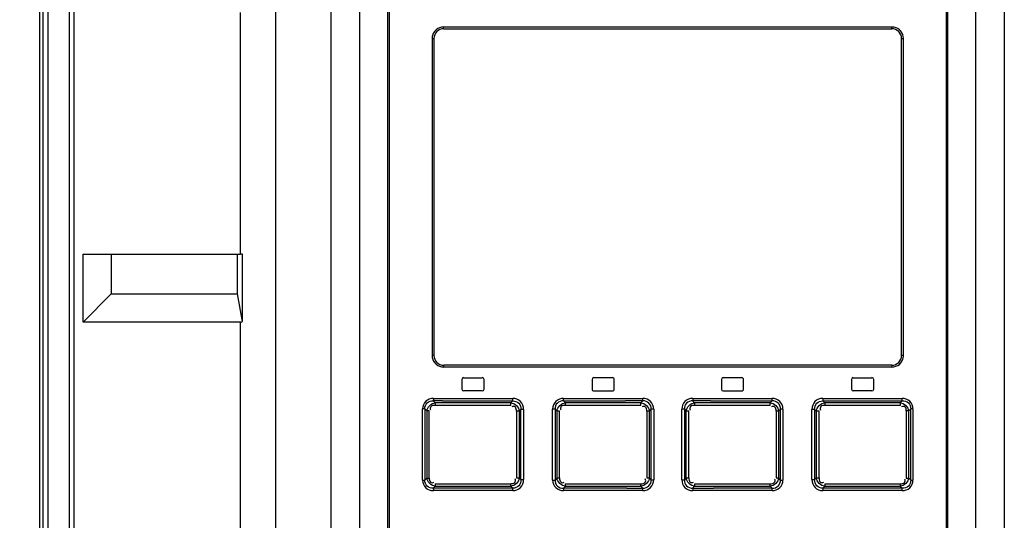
# Model space of a CAD drawing. Header units: inches. Extents: x 0 to 166, y 0 to 117.
# Tile 10 of 73: x 21.12 to 25.5, y 65.84 to 68.07. Entities that reach past the tile are written whole.
import ezdxf

# ---------------------------------------------------------------- set-up
doc = ezdxf.new("R2010")
doc.units = ezdxf.units.IN
doc.header["$LTSCALE"] = 9.105315
doc.header["$MEASUREMENT"] = 0
doc.layers.get('0').update_dxf_attribs({"linetype": 'CONTINUOUS'})
doc.styles.get("Standard").update_dxf_attribs({"font": 'txt', "width": 0.8})
doc.dimstyles.new('DIMSTYLE_1', dxfattribs={"dimtxt": 0.78125, "dimasz": 0.7, "dimexe": 0.18, "dimexo": 0.0625, "dimgap": 0.09, "dimtad": 1, "dimdec": 0, "dimzin": 4, "dimdsep": 46, "dimtxsty": 'STANDARD', "dimblk": '_FILLED', "dimblk1": '_FILLED', "dimblk2": '_FILLED', "dimcen": 0.09, "dimadec": 0, "dimazin": 0, "dimtfac": 1, "dimtdec": 0, "dimtofl": 0, "dimtmove": 0, "dimatfit": 3, "dimldrblk": '_FILLED', "dimfxl": 1, "dimtolj": 1, "dimtzin": 4, "dimarcsym": 0})

# ---------------------------------------------------------------- blocks, each defined once
blk = doc.blocks.new('_FILLED')
at = {"color": 0, "linetype": 'BYBLOCK'}
blk.add_solid([(0, 0), (-1, 0.1429), (-1, -0.1429)], dxfattribs=at)
blk = doc.blocks.new('*D18')
at = {"color": 7, "linetype": 'CONTINUOUS'}
for p, q in [((20.9434, 71.7942), (17.3664, 71.7942)), ((17.7414, 71.7942), (17.7414, 56.4364)), ((22.3033, 71.7942), (21.4672, 71.7942)), ((17.7414, 41.0787), (17.7414, 56.4364)), ((21.115, 41.0787), (17.3664, 41.0787))]:
    blk.add_line(p, q, dxfattribs=at)
at = {"color": 7, "linetype": 'CONTINUOUS', "xscale": 0.7, "yscale": 0.7, "zscale": 0.7}
for p, rotation in [((17.7414, 71.7942), 90), ((17.7414, 41.0787), 270)]:
    blk.add_blockref('_FILLED', p, dxfattribs=dict(at, rotation=rotation))
at = {"color": 7, "linetype": 'CONTINUOUS', "insert": (16.7649, 56.4364), "char_height": 0.78125, "width": 1.875, "attachment_point": 2, "rotation": 90, "line_spacing_factor": 0.9}
blk.add_mtext('780', dxfattribs=at)

msp = doc.modelspace()

# ---------------------------------------------------------------- linework, layer by layer
at = {"color": 7, "linetype": 'CONTINUOUS'}
for p, q in [((21.2101, 42.0381), (21.2101, 71.1984)), ((22.2589, 41.9997), (22.2589, 70.8866)), ((22.5059, 42.1573), (22.5059, 70.7293)), ((25.498, 70.7293), (25.498, 51.0787)), ((21.2257, 43.3435), (21.2257, 69.8101)), ((21.2453, 69.8101), (21.2453, 43.3435)), ((21.3417, 43.3435), (21.3417, 69.8101)), ((21.3612, 69.8101), (21.3612, 43.3435)), ((22.6319, 68.4985), (22.6319, 63.3408)), ((22.7578, 63.4881), (22.7578, 68.4999)), ((22.7648, 63.4881), (22.7648, 68.4999)), ((25.239, 68.4999), (25.239, 63.4881)), ((25.246, 68.4999), (25.246, 63.4881)), ((25.372, 63.3408), (25.372, 68.4985)), ((22.1025, 67.0235), (22.1025, 68.0983)), ((23.0052, 68.0334), (24.9987, 68.0334)), ((23.0059, 68.0255), (24.998, 68.0255)), ((22.9539, 67.9822), (22.9539, 66.5728)), ((22.9539, 67.9822), (22.9626, 67.9822)), ((22.9626, 67.9822), (22.9626, 66.5728)), ((25.0413, 66.5728), (25.0413, 67.9822)), ((25.0413, 67.9822), (25.0499, 67.9822)), ((25.0499, 66.5728), (25.0499, 67.9822)), ((21.403, 66.7204), (21.403, 67.0235)), ((21.403, 67.0235), (22.1025, 67.0235)), ((21.5273, 67.0213), (21.403, 67.0235)), ((21.5273, 67.0213), (21.5273, 66.8464)), ((22.0891, 67.0213), (21.5273, 67.0213)), ((22.1109, 67.0235), (22.0891, 67.0213)), ((22.0891, 66.8464), (22.0891, 67.0213)), ((22.1109, 66.7246), (22.1109, 67.0235)), ((21.5273, 66.8464), (21.403, 66.7204)), ((21.5273, 66.8464), (22.0891, 66.8464)), ((22.1109, 66.7246), (22.0891, 66.8464)), ((22.1025, 66.7204), (21.403, 66.7204)), ((22.1025, 65.6456), (22.1025, 66.7204)), ((22.9626, 66.5728), (22.9539, 66.5728)), ((25.0499, 66.5728), (25.0413, 66.5728)), ((24.9987, 66.5216), (23.0052, 66.5216)), ((24.998, 66.5295), (23.0059, 66.5295)), ((23.0866, 66.4665), (23.0866, 66.4232)), ((23.0945, 66.4743), (23.1771, 66.4743)), ((23.185, 66.4232), (23.185, 66.4665)), ((23.6653, 66.4665), (23.6653, 66.4232)), ((23.7559, 66.4743), (23.6732, 66.4743)), ((23.7638, 66.4232), (23.7638, 66.4665)), ((24.2401, 66.4665), (24.2401, 66.4232)), ((24.3307, 66.4743), (24.248, 66.4743)), ((24.3386, 66.4232), (24.3386, 66.4665)), ((24.8189, 66.4665), (24.8189, 66.4232)), ((24.8267, 66.4743), (24.9094, 66.4743)), ((24.9173, 66.4232), (24.9173, 66.4665)), ((23.1771, 66.4153), (23.0945, 66.4153)), ((23.6732, 66.4153), (23.7559, 66.4153)), ((24.248, 66.4153), (24.3307, 66.4153)), ((24.9094, 66.4153), (24.8267, 66.4153)), ((22.9683, 66.3624), (22.9592, 66.3711)), ((22.96, 66.3822), (23.313, 66.3822)), ((23.304, 66.3624), (22.9683, 66.3624)), ((23.0001, 66.3711), (23.3125, 66.3711)), ((23.3125, 66.3711), (23.304, 66.3624)), ((23.5467, 66.3624), (23.5379, 66.3711)), ((23.5379, 66.3711), (23.8136, 66.3711)), ((23.5382, 66.3822), (23.8913, 66.3822)), ((23.8826, 66.3624), (23.5467, 66.3624)), ((23.8912, 66.3711), (23.8136, 66.3711)), ((23.8825, 66.356), (23.8825, 66.3587)), ((23.8912, 66.3711), (23.8826, 66.3624)), ((23.8912, 66.3711), (23.8912, 66.3718)), ((23.8913, 66.3726), (23.8913, 66.3736)), ((24.1126, 66.3822), (24.1126, 66.379)), ((24.1126, 66.3822), (24.4656, 66.3822)), ((24.1126, 66.379), (24.1126, 66.3748)), ((24.1213, 66.3624), (24.1126, 66.3711)), ((24.1255, 66.3711), (24.1126, 66.3711)), ((24.4572, 66.3624), (24.1213, 66.3624)), ((24.1213, 66.3588), (24.1214, 66.3546)), ((24.1926, 66.3711), (24.1255, 66.3711)), ((24.1926, 66.3711), (24.466, 66.3711)), ((24.466, 66.3711), (24.4572, 66.3624)), ((24.6908, 66.3822), (25.0439, 66.3822)), ((24.6998, 66.3624), (24.6913, 66.3711)), ((24.6913, 66.3711), (25.0446, 66.3711)), ((25.0356, 66.3624), (24.6998, 66.3624)), ((25.0446, 66.3711), (25.0356, 66.3624)), ((22.9119, 66.0184), (22.9119, 66.3358)), ((22.9218, 66.3358), (22.9119, 66.3358)), ((22.9218, 66.3358), (22.9218, 66.0184)), ((22.9218, 66.3358), (22.9316, 66.3263)), ((22.9316, 66.0279), (22.9316, 66.3263)), ((22.9416, 66.3263), (22.9316, 66.3263)), ((22.9416, 66.0279), (22.9416, 66.3263)), ((23.3036, 66.3513), (22.9676, 66.3513)), ((23.3295, 66.3248), (23.3295, 66.0293)), ((23.3413, 66.3248), (23.3295, 66.3248)), ((23.3413, 66.3248), (23.3493, 66.333)), ((23.3413, 66.3248), (23.3413, 66.0293)), ((23.3493, 66.0211), (23.3493, 66.333)), ((23.3611, 66.333), (23.3493, 66.333)), ((23.3611, 66.333), (23.3611, 66.0211)), ((23.4901, 66.0193), (23.4901, 66.3349)), ((23.5007, 66.3349), (23.4901, 66.3349)), ((23.5007, 66.3349), (23.5007, 66.0193)), ((23.5007, 66.3349), (23.5099, 66.3258)), ((23.5099, 66.0283), (23.5099, 66.3258)), ((23.5205, 66.3258), (23.5099, 66.3258)), ((23.5205, 66.0283), (23.5205, 66.3258)), ((23.8825, 66.3513), (23.5464, 66.3513)), ((23.8825, 66.3513), (23.8825, 66.356)), ((23.9084, 66.3253), (23.9084, 66.0288)), ((23.9196, 66.3253), (23.9084, 66.3253)), ((23.9196, 66.3253), (23.9282, 66.334)), ((23.9196, 66.3253), (23.9196, 66.0288)), ((23.9282, 66.0202), (23.9282, 66.334)), ((23.9394, 66.334), (23.9282, 66.334)), ((23.9394, 66.334), (23.9394, 66.0202)), ((24.0645, 66.0202), (24.0645, 66.334)), ((24.0757, 66.334), (24.0645, 66.334)), ((24.0757, 66.334), (24.0757, 66.0202)), ((24.0757, 66.334), (24.0842, 66.3253)), ((24.0842, 66.0288), (24.0842, 66.3253)), ((24.0954, 66.3253), (24.0842, 66.3253)), ((24.0954, 66.0288), (24.0954, 66.3253)), ((24.1214, 66.3546), (24.1214, 66.3513)), ((24.4574, 66.3513), (24.1214, 66.3513)), ((24.4834, 66.3258), (24.4834, 66.0283)), ((24.494, 66.3258), (24.4834, 66.3258)), ((24.494, 66.3258), (24.5032, 66.3349)), ((24.494, 66.3258), (24.494, 66.0283)), ((24.5032, 66.0193), (24.5032, 66.3349)), ((24.5137, 66.3349), (24.5032, 66.3349)), ((24.5137, 66.3349), (24.5137, 66.0193)), ((24.6428, 66.0211), (24.6428, 66.333)), ((24.6546, 66.333), (24.6428, 66.333)), ((24.6546, 66.333), (24.6546, 66.0211)), ((24.6546, 66.333), (24.6626, 66.3248)), ((24.6626, 66.0293), (24.6626, 66.3248)), ((24.6744, 66.3248), (24.6626, 66.3248)), ((24.6744, 66.0293), (24.6744, 66.3248)), ((25.0363, 66.3513), (24.7003, 66.3513)), ((25.0623, 66.3263), (25.0623, 66.0279)), ((25.0722, 66.3263), (25.0623, 66.3263)), ((25.0722, 66.3263), (25.0821, 66.3358)), ((25.0722, 66.3263), (25.0722, 66.0279)), ((25.0821, 66.0184), (25.0821, 66.3358)), ((25.092, 66.3358), (25.0821, 66.3358)), ((25.092, 66.3358), (25.092, 66.0184)), ((22.9119, 66.0184), (22.9218, 66.0184)), ((22.9316, 66.0279), (22.9218, 66.0184)), ((22.9316, 66.0279), (22.9416, 66.0279)), ((23.3295, 66.0293), (23.3413, 66.0293)), ((23.3493, 66.0211), (23.3413, 66.0293)), ((23.3493, 66.0211), (23.3611, 66.0211)), ((23.4901, 66.0193), (23.5007, 66.0193)), ((23.5099, 66.0283), (23.5007, 66.0193)), ((23.5099, 66.0283), (23.5205, 66.0283)), ((23.9084, 66.0288), (23.9196, 66.0288)), ((23.9282, 66.0202), (23.9196, 66.0288)), ((23.9282, 66.0202), (23.9394, 66.0202)), ((24.0645, 66.0202), (24.0757, 66.0202)), ((24.0842, 66.0288), (24.0757, 66.0202)), ((24.0842, 66.0288), (24.0954, 66.0288)), ((24.4834, 66.0283), (24.494, 66.0283)), ((24.5032, 66.0193), (24.494, 66.0283)), ((24.5032, 66.0193), (24.5137, 66.0193)), ((24.6428, 66.0211), (24.6546, 66.0211)), ((24.6626, 66.0293), (24.6546, 66.0211)), ((24.6626, 66.0293), (24.6744, 66.0293)), ((25.0623, 66.0279), (25.0722, 66.0279)), ((25.0821, 66.0184), (25.0722, 66.0279)), ((25.0821, 66.0184), (25.092, 66.0184)), ((22.9592, 65.9831), (22.9683, 65.9918)), ((23.0452, 65.9831), (22.9592, 65.9831)), ((23.313, 65.972), (22.96, 65.972)), ((22.9676, 66.0029), (23.3036, 66.0029)), ((22.9683, 65.9918), (23.304, 65.9918)), ((23.3125, 65.9831), (23.0452, 65.9831)), ((23.304, 65.9918), (23.3125, 65.9831)), ((23.5379, 65.9831), (23.5467, 65.9917)), ((23.8192, 65.9831), (23.5379, 65.9831)), ((23.8913, 65.972), (23.5382, 65.972)), ((23.5464, 66.0028), (23.8825, 66.0028)), ((23.5467, 65.9917), (23.8826, 65.9917)), ((23.8192, 65.9831), (23.8912, 65.9831)), ((23.8825, 65.9996), (23.8825, 66.0028)), ((23.8825, 65.9954), (23.8825, 65.9996)), ((23.8826, 65.9917), (23.8912, 65.9831)), ((23.8913, 65.9752), (23.8913, 65.9794)), ((23.8913, 65.972), (23.8913, 65.9752)), ((24.1126, 65.9831), (24.1213, 65.9917)), ((24.1126, 65.9831), (24.1126, 65.9824)), ((24.1126, 65.9831), (24.1802, 65.9831)), ((24.1126, 65.9816), (24.1126, 65.9805)), ((24.4656, 65.972), (24.1126, 65.972)), ((24.1213, 65.9917), (24.4572, 65.9917)), ((24.1214, 66.0028), (24.1214, 66.0013)), ((24.1214, 66.0028), (24.4574, 66.0028)), ((24.1802, 65.9831), (24.2057, 65.9831)), ((24.466, 65.9831), (24.2057, 65.9831)), ((24.4572, 65.9917), (24.466, 65.9831)), ((25.0439, 65.972), (24.6908, 65.972)), ((24.6913, 65.9831), (24.6998, 65.9918)), ((25.0447, 65.9831), (24.6913, 65.9831)), ((24.6998, 65.9918), (25.0356, 65.9918)), ((24.7003, 66.0029), (25.0363, 66.0029)), ((25.0356, 65.9918), (25.0447, 65.9831))]:
    msp.add_line(p, q, dxfattribs=at)
for points in [[(22.96, 66.3822), (22.96, 66.3806), (22.9599, 66.379), (22.9599, 66.3775), (22.9598, 66.3761), (22.9597, 66.3748), (22.9596, 66.3736), (22.9595, 66.3726), (22.9594, 66.3718), (22.9592, 66.3711)], [(22.9683, 66.3624), (22.9681, 66.3617), (22.968, 66.3609), (22.9679, 66.3599), (22.9678, 66.3588), (22.9677, 66.3575), (22.9677, 66.3561), (22.9676, 66.3545), (22.9676, 66.3529), (22.9676, 66.3513)], [(23.3036, 66.3513), (23.3036, 66.3529), (23.3036, 66.3544), (23.3036, 66.3559), (23.3037, 66.3574), (23.3037, 66.3586), (23.3038, 66.3598), (23.3039, 66.3609), (23.3039, 66.3617), (23.304, 66.3624)], [(23.3125, 66.3711), (23.3126, 66.3718), (23.3127, 66.3726), (23.3128, 66.3736), (23.3129, 66.3748), (23.3129, 66.3761), (23.313, 66.3775), (23.313, 66.379), (23.313, 66.3806), (23.313, 66.3822)], [(23.5379, 66.3711), (23.538, 66.3718), (23.538, 66.3726), (23.5381, 66.3736), (23.5381, 66.3747), (23.5382, 66.376), (23.5382, 66.3775), (23.5382, 66.379), (23.5382, 66.3806), (23.5382, 66.3822)], [(23.5467, 66.3624), (23.5467, 66.3618), (23.5466, 66.361), (23.5466, 66.3599), (23.5465, 66.3588), (23.5465, 66.3575), (23.5465, 66.3561), (23.5464, 66.3546), (23.5464, 66.353), (23.5464, 66.3513)], [(23.8825, 66.3598), (23.8826, 66.3609), (23.8826, 66.3618), (23.8826, 66.3624)], [(23.8913, 66.3748), (23.8913, 66.3761), (23.8913, 66.3822)], [(24.1126, 66.3726), (24.1126, 66.3718), (24.1126, 66.3711)], [(24.1213, 66.3624), (24.1213, 66.3618), (24.1213, 66.361), (24.1213, 66.36)], [(24.4575, 66.3513), (24.4575, 66.3529), (24.4574, 66.3545), (24.4574, 66.356), (24.4574, 66.3574), (24.4574, 66.3586), (24.4573, 66.3598), (24.4573, 66.3609), (24.4572, 66.3618), (24.4572, 66.3624)], [(24.466, 66.3711), (24.4659, 66.3718), (24.4659, 66.3726), (24.4658, 66.3736), (24.4658, 66.3747), (24.4657, 66.376), (24.4657, 66.3774), (24.4657, 66.3789), (24.4657, 66.3805), (24.4656, 66.3822)], [(24.6908, 66.3822), (24.6909, 66.3806), (24.6909, 66.3791), (24.6909, 66.3776), (24.691, 66.3762), (24.691, 66.3749), (24.6911, 66.3737), (24.6912, 66.3727), (24.6912, 66.3718), (24.6913, 66.3711)], [(24.6998, 66.3624), (24.6999, 66.3618), (24.7, 66.3609), (24.7001, 66.3599), (24.7002, 66.3588), (24.7002, 66.3575), (24.7003, 66.3561), (24.7003, 66.3546), (24.7003, 66.3529), (24.7003, 66.3513)], [(25.0363, 66.3513), (25.0363, 66.3529), (25.0363, 66.3544), (25.0362, 66.3559), (25.0362, 66.3573), (25.0361, 66.3586), (25.036, 66.3598), (25.0359, 66.3608), (25.0357, 66.3617), (25.0356, 66.3624)], [(25.0447, 66.3711), (25.0445, 66.3718), (25.0444, 66.3726), (25.0443, 66.3736), (25.0442, 66.3747), (25.0441, 66.376), (25.044, 66.3774), (25.044, 66.3789), (25.0439, 66.3805), (25.0439, 66.3822)], [(22.9592, 65.9831), (22.9594, 65.9824), (22.9595, 65.9816), (22.9596, 65.9806), (22.9597, 65.9794), (22.9598, 65.9782), (22.9599, 65.9768), (22.9599, 65.9752), (22.96, 65.9736), (22.96, 65.972)], [(22.9676, 66.0029), (22.9676, 66.0013), (22.9676, 65.9998), (22.9677, 65.9983), (22.9677, 65.9969), (22.9678, 65.9956), (22.9679, 65.9944), (22.968, 65.9933), (22.9681, 65.9925), (22.9683, 65.9918)], [(23.304, 65.9918), (23.3039, 65.9924), (23.3039, 65.9932), (23.3038, 65.9942), (23.3037, 65.9954), (23.3037, 65.9967), (23.3036, 65.9981), (23.3036, 65.9996), (23.3036, 66.0012), (23.3036, 66.0029)], [(23.313, 65.972), (23.313, 65.9736), (23.313, 65.9751), (23.313, 65.9766), (23.3129, 65.978), (23.3129, 65.9793), (23.3128, 65.9805), (23.3127, 65.9815), (23.3126, 65.9824), (23.3125, 65.9831)], [(23.5379, 65.9831), (23.538, 65.9824), (23.538, 65.9816), (23.5381, 65.9806), (23.5381, 65.9794), (23.5382, 65.9782), (23.5382, 65.9768), (23.5382, 65.9752), (23.5382, 65.9736), (23.5382, 65.972)], [(23.5464, 66.0028), (23.5464, 66.0013), (23.5464, 65.9997), (23.5465, 65.9982), (23.5465, 65.9968), (23.5465, 65.9955), (23.5466, 65.9943), (23.5466, 65.9933), (23.5467, 65.9924), (23.5467, 65.9917)], [(23.8826, 65.9917), (23.8826, 65.9924), (23.8826, 65.9932), (23.8825, 65.9942)], [(23.8913, 65.9816), (23.8912, 65.9824), (23.8912, 65.9831)], [(24.1126, 65.9794), (24.1126, 65.9781), (24.1126, 65.972)], [(24.1213, 65.9943), (24.1213, 65.9933), (24.1213, 65.9924), (24.1213, 65.9917)], [(24.1214, 66.0013), (24.1214, 65.9968), (24.1214, 65.9955)], [(24.4572, 65.9917), (24.4572, 65.9924), (24.4573, 65.9932), (24.4573, 65.9942), (24.4574, 65.9954), (24.4574, 65.9966), (24.4574, 65.9981), (24.4574, 65.9996), (24.4575, 66.0012), (24.4575, 66.0028)], [(24.4656, 65.972), (24.4657, 65.9736), (24.4657, 65.9751), (24.4657, 65.9766), (24.4657, 65.978), (24.4658, 65.9793), (24.4658, 65.9805), (24.4659, 65.9815), (24.4659, 65.9824), (24.466, 65.9831)], [(24.6913, 65.9831), (24.6912, 65.9824), (24.6912, 65.9816), (24.6911, 65.9805), (24.691, 65.9794), (24.691, 65.9781), (24.6909, 65.9767), (24.6909, 65.9752), (24.6909, 65.9736), (24.6908, 65.972)], [(24.7003, 66.0029), (24.7003, 66.0013), (24.7003, 65.9997), (24.7003, 65.9982), (24.7002, 65.9968), (24.7002, 65.9955), (24.7001, 65.9944), (24.7, 65.9933), (24.6999, 65.9924), (24.6998, 65.9918)], [(25.0356, 65.9918), (25.0357, 65.9924), (25.0359, 65.9933), (25.036, 65.9943), (25.0361, 65.9954), (25.0362, 65.9967), (25.0362, 65.9981), (25.0363, 65.9996), (25.0363, 66.0013), (25.0363, 66.0029)], [(25.0439, 65.972), (25.0439, 65.9736), (25.044, 65.9752), (25.044, 65.9767), (25.0441, 65.9781), (25.0442, 65.9794), (25.0443, 65.9805), (25.0444, 65.9816), (25.0445, 65.9824), (25.0447, 65.9831)]]:
    msp.add_lwpolyline(points, dxfattribs=at)
for centre, radius, start, end in [((23.0059, 67.9822), 0.0433, 90, 180), ((24.998, 67.9822), 0.0433, 0, 90), ((24.9961, 67.9693), 0.0641, 79.1491, 87.6551), ((23.0167, 67.9798), 0.0628, 169.2066, 177.8175), ((23.0059, 66.5728), 0.0433, 180, 270), ((24.998, 66.5728), 0.0433, 270, 360), ((24.9872, 66.5751), 0.0628, 349.2066, 357.8175), ((23.0078, 66.5856), 0.0641, 259.1491, 267.6551), ((23.0945, 66.4665), 0.00787, 90, 180), ((23.1771, 66.4665), 0.00787, 0, 90), ((23.6732, 66.4665), 0.00787, 89.9993, 179.9993), ((23.7559, 66.4665), 0.00787, 0, 90.0004), ((24.248, 66.4665), 0.00787, 89.9996, 179.9996), ((24.3307, 66.4665), 0.00787, 0, 90.0007), ((24.8267, 66.4665), 0.00787, 90, 180), ((24.9094, 66.4665), 0.00787, 0, 90), ((23.0945, 66.4232), 0.00787, 180, 270), ((23.1771, 66.4232), 0.00787, 270, 360), ((23.6732, 66.4232), 0.00787, 180.0007, 270.0007), ((23.7559, 66.4232), 0.00787, 269.9996, 360), ((24.248, 66.4232), 0.00787, 180.0004, 270.0004), ((24.3307, 66.4232), 0.00787, 269.9993, 360), ((24.8267, 66.4232), 0.00787, 180, 270), ((24.9094, 66.4232), 0.00787, 270, 360)]:
    msp.add_arc(centre, radius, start, end, dxfattribs=at)
for centre, major_axis, ratio, start_param, end_param in [((22.2589, 67.0208), (0.1575, -0.0027), 0.002019, 2.79353, 3.026436), ((22.2589, 66.8779), (0.1572, 0.1572), 0.05766, -3.083997, -2.851091)]:
    msp.add_ellipse(centre, major_axis=major_axis, ratio=ratio, start_param=start_param, end_param=end_param, dxfattribs=at)
for points in [[(22.9723, 68.0215), (22.9634, 68.0141), (22.9572, 68.0029), (22.955, 67.9916)], [(23.0052, 68.0334), (22.9935, 68.0329), (22.9812, 68.0289), (22.9723, 68.0215)], [(25.0381, 68.0149), (25.0308, 68.0238), (25.0195, 68.0301), (25.0082, 68.0323)], [(25.0499, 67.9822), (25.0495, 67.9938), (25.0455, 68.006), (25.0381, 68.0149)], [(22.9539, 66.5728), (22.9544, 66.5612), (22.9583, 66.549), (22.9657, 66.54)], [(22.9657, 66.54), (22.9731, 66.5311), (22.9844, 66.5249), (22.9957, 66.5227)], [(24.9987, 66.5216), (25.0104, 66.522), (25.0226, 66.526), (25.0316, 66.5335)], [(25.0316, 66.5335), (25.0405, 66.5408), (25.0467, 66.5521), (25.0489, 66.5634)], [(22.9316, 66.3263), (22.9321, 66.3434), (22.9511, 66.3618), (22.9683, 66.3624)], [(23.0001, 66.3711), (22.9865, 66.3711), (22.9728, 66.3706), (22.9592, 66.3711)], [(23.304, 66.3624), (23.3217, 66.362), (23.3408, 66.3425), (23.3413, 66.3248)], [(23.5099, 66.3258), (23.5104, 66.3431), (23.5294, 66.3619), (23.5467, 66.3624)], [(23.8826, 66.3624), (23.9001, 66.3619), (23.9191, 66.3428), (23.9196, 66.3253)], [(24.0842, 66.3253), (24.0848, 66.3428), (24.1038, 66.3619), (24.1213, 66.3624)], [(24.4572, 66.3624), (24.4745, 66.3619), (24.4935, 66.3431), (24.494, 66.3258)], [(24.6626, 66.3248), (24.6631, 66.3425), (24.6822, 66.362), (24.6998, 66.3624)], [(25.0356, 66.3624), (25.0527, 66.3618), (25.0718, 66.3434), (25.0722, 66.3263)], [(22.9683, 65.9918), (22.9511, 65.9924), (22.9321, 66.0108), (22.9316, 66.0279)], [(23.3413, 66.0293), (23.3408, 66.0117), (23.3217, 65.9922), (23.304, 65.9918)], [(23.5467, 65.9917), (23.5294, 65.9923), (23.5104, 66.011), (23.5099, 66.0283)], [(23.9196, 66.0288), (23.9191, 66.0114), (23.9001, 65.9922), (23.8826, 65.9917)], [(24.1213, 65.9917), (24.1038, 65.9922), (24.0847, 66.0114), (24.0842, 66.0288)], [(24.494, 66.0283), (24.4935, 66.011), (24.4745, 65.9923), (24.4572, 65.9917)], [(24.6998, 65.9918), (24.6822, 65.9922), (24.6631, 66.0117), (24.6626, 66.0293)], [(25.0722, 66.0279), (25.0717, 66.0108), (25.0527, 65.9924), (25.0356, 65.9918)]]:
    msp.add_open_spline(points, degree=3, dxfattribs=at)
for points, knots in [([(23.0059, 68.0255), (23.0051, 68.0255), (23.0058, 68.0298), (23.0052, 68.0315), (23.0052, 68.0334)], [0, 0, 0, 0, 0.302844, 1, 1, 1, 1]), ([(24.998, 68.0255), (24.9988, 68.0255), (24.9981, 68.0298), (24.9987, 68.0315), (24.9987, 68.0334)], [0, 0, 0, 0, 0.302845, 1, 1, 1, 1]), ([(23.0059, 66.5295), (23.0051, 66.5295), (23.0058, 66.5252), (23.0052, 66.5234), (23.0052, 66.5216)], [0, 0, 0, 0, 0.302845, 1, 1, 1, 1]), ([(24.998, 66.5295), (24.9988, 66.5295), (24.9981, 66.5252), (24.9987, 66.5234), (24.9987, 66.5216)], [0, 0, 0, 0, 0.302844, 1, 1, 1, 1]), ([(22.96, 66.3822), (22.9479, 66.3817), (22.9218, 66.3739), (22.9121, 66.3479), (22.9119, 66.3358)], [0, 0, 0, 0, 0.500114, 1, 1, 1, 1]), ([(22.9218, 66.3358), (22.9215, 66.3452), (22.9292, 66.3657), (22.9498, 66.3715), (22.9592, 66.3711)], [0, 0, 0, 0, 0.50147, 1, 1, 1, 1]), ([(23.3125, 66.3711), (23.3222, 66.3714), (23.343, 66.3636), (23.3497, 66.3427), (23.3493, 66.333)], [0, 0, 0, 0, 0.49985, 1, 1, 1, 1]), ([(23.3611, 66.333), (23.3611, 66.3455), (23.3517, 66.3718), (23.3255, 66.3822), (23.313, 66.3822)], [0, 0, 0, 0, 0.500912, 1, 1, 1, 1]), ([(23.5382, 66.3822), (23.526, 66.3822), (23.5, 66.373), (23.4901, 66.3471), (23.4901, 66.3349)], [0, 0, 0, 0, 0.500347, 1, 1, 1, 1]), ([(23.5379, 66.3711), (23.5284, 66.3715), (23.5077, 66.365), (23.5003, 66.3444), (23.5007, 66.3349)], [0, 0, 0, 0, 0.499787, 1, 1, 1, 1]), ([(23.9282, 66.334), (23.9286, 66.3436), (23.9216, 66.3643), (23.9008, 66.3715), (23.8912, 66.3711)], [0, 0, 0, 0, 0.500024, 1, 1, 1, 1]), ([(23.9394, 66.334), (23.9394, 66.3463), (23.9298, 66.3724), (23.9036, 66.3822), (23.8913, 66.3822)], [0, 0, 0, 0, 0.50014, 1, 1, 1, 1]), ([(24.1126, 66.3822), (24.1002, 66.3822), (24.0741, 66.3724), (24.0645, 66.3463), (24.0645, 66.334)], [0, 0, 0, 0, 0.499974, 1, 1, 1, 1]), ([(24.1127, 66.3711), (24.1031, 66.3714), (24.0823, 66.3643), (24.0753, 66.3436), (24.0757, 66.334)], [0, 0, 0, 0, 0.500144, 1, 1, 1, 1]), ([(24.5137, 66.3349), (24.5137, 66.3471), (24.5039, 66.373), (24.4779, 66.3822), (24.4656, 66.3822)], [0, 0, 0, 0, 0.499795, 1, 1, 1, 1]), ([(24.5032, 66.3349), (24.5035, 66.3444), (24.4962, 66.365), (24.4755, 66.3715), (24.466, 66.3711)], [0, 0, 0, 0, 0.50039, 1, 1, 1, 1]), ([(24.6908, 66.3822), (24.6784, 66.3818), (24.6519, 66.3721), (24.6432, 66.3455), (24.6428, 66.333)], [0, 0, 0, 0, 0.49921, 1, 1, 1, 1]), ([(24.6546, 66.333), (24.6542, 66.3427), (24.6609, 66.3636), (24.6817, 66.3714), (24.6913, 66.3711)], [0, 0, 0, 0, 0.500266, 1, 1, 1, 1]), ([(25.092, 66.3358), (25.092, 66.3479), (25.0819, 66.3736), (25.056, 66.3822), (25.0439, 66.3822)], [0, 0, 0, 0, 0.499913, 1, 1, 1, 1]), ([(25.0446, 66.3711), (25.0541, 66.3715), (25.0747, 66.3657), (25.0824, 66.3452), (25.0821, 66.3358)], [0, 0, 0, 0, 0.498782, 1, 1, 1, 1]), ([(22.9676, 66.3513), (22.9614, 66.3513), (22.9477, 66.3512), (22.9447, 66.3351), (22.9478, 66.331)], [0, 0, 0, 0, 0.545035, 1, 1, 1, 1]), ([(23.3295, 66.3248), (23.3293, 66.3312), (23.3291, 66.3452), (23.3127, 66.3481), (23.3085, 66.3449)], [0, 0, 0, 0, 0.544932, 1, 1, 1, 1]), ([(23.5464, 66.3513), (23.5402, 66.3512), (23.5264, 66.351), (23.5236, 66.3348), (23.5268, 66.3306)], [0, 0, 0, 0, 0.544305, 1, 1, 1, 1]), ([(23.9084, 66.3253), (23.9083, 66.3316), (23.9079, 66.3455), (23.8916, 66.3481), (23.8875, 66.3449)], [0, 0, 0, 0, 0.542882, 1, 1, 1, 1]), ([(24.1214, 66.3513), (24.1151, 66.3512), (24.1012, 66.3507), (24.0987, 66.3345), (24.1019, 66.3303)], [0, 0, 0, 0, 0.542408, 1, 1, 1, 1]), ([(24.4834, 66.3258), (24.4833, 66.332), (24.4827, 66.3458), (24.4666, 66.3481), (24.4625, 66.3449)], [0, 0, 0, 0, 0.541239, 1, 1, 1, 1]), ([(24.7003, 66.3513), (24.694, 66.3512), (24.6801, 66.3505), (24.6777, 66.3342), (24.681, 66.33)], [0, 0, 0, 0, 0.540184, 1, 1, 1, 1]), ([(25.0623, 66.3263), (25.0621, 66.3324), (25.0614, 66.346), (25.0454, 66.348), (25.0414, 66.3448)], [0, 0, 0, 0, 0.539989, 1, 1, 1, 1]), ([(22.9119, 66.0184), (22.9119, 66.0063), (22.922, 65.9806), (22.9478, 65.972), (22.96, 65.972)], [0, 0, 0, 0, 0.499913, 1, 1, 1, 1]), ([(22.9592, 65.9831), (22.9498, 65.9827), (22.9292, 65.9884), (22.9215, 66.0089), (22.9218, 66.0184)], [0, 0, 0, 0, 0.498777, 1, 1, 1, 1]), ([(22.9416, 66.0279), (22.9417, 66.0218), (22.9425, 66.0082), (22.9584, 66.0061), (22.9625, 66.0094)], [0, 0, 0, 0, 0.539989, 1, 1, 1, 1]), ([(23.3036, 66.0029), (23.3099, 66.003), (23.3238, 66.0037), (23.3262, 66.02), (23.3229, 66.0242)], [0, 0, 0, 0, 0.540184, 1, 1, 1, 1]), ([(23.3493, 66.0211), (23.3497, 66.0115), (23.343, 65.9906), (23.3222, 65.9827), (23.3125, 65.9831)], [0, 0, 0, 0, 0.500266, 1, 1, 1, 1]), ([(23.313, 65.972), (23.3255, 65.9724), (23.352, 65.9821), (23.3607, 66.0087), (23.3611, 66.0211)], [0, 0, 0, 0, 0.49921, 1, 1, 1, 1]), ([(23.4901, 66.0193), (23.4901, 66.0071), (23.5, 65.9812), (23.526, 65.972), (23.5382, 65.972)], [0, 0, 0, 0, 0.499795, 1, 1, 1, 1]), ([(23.5007, 66.0193), (23.5004, 66.0098), (23.5077, 65.9891), (23.5284, 65.9827), (23.5379, 65.9831)], [0, 0, 0, 0, 0.50039, 1, 1, 1, 1]), ([(23.5205, 66.0283), (23.5206, 66.0222), (23.5212, 66.0084), (23.5373, 66.0061), (23.5414, 66.0093)], [0, 0, 0, 0, 0.541239, 1, 1, 1, 1]), ([(23.8825, 66.0028), (23.8888, 66.003), (23.9026, 66.0034), (23.9052, 66.0197), (23.902, 66.0239)], [0, 0, 0, 0, 0.542408, 1, 1, 1, 1]), ([(23.8912, 65.9831), (23.9008, 65.9827), (23.9216, 65.9898), (23.9286, 66.0106), (23.9282, 66.0202)], [0, 0, 0, 0, 0.500144, 1, 1, 1, 1]), ([(23.8913, 65.972), (23.9037, 65.972), (23.9298, 65.9817), (23.9394, 66.0079), (23.9394, 66.0202)], [0, 0, 0, 0, 0.499974, 1, 1, 1, 1]), ([(24.0645, 66.0202), (24.0645, 66.0079), (24.0741, 65.9817), (24.1002, 65.972), (24.1126, 65.972)], [0, 0, 0, 0, 0.50014, 1, 1, 1, 1]), ([(24.0757, 66.0202), (24.0753, 66.0106), (24.0823, 65.9898), (24.1031, 65.9827), (24.1127, 65.9831)], [0, 0, 0, 0, 0.500023, 1, 1, 1, 1]), ([(24.0954, 66.0288), (24.0956, 66.0226), (24.096, 66.0087), (24.1123, 66.0061), (24.1164, 66.0093)], [0, 0, 0, 0, 0.542882, 1, 1, 1, 1]), ([(24.4574, 66.0028), (24.4637, 66.003), (24.4775, 66.0032), (24.4803, 66.0194), (24.4771, 66.0235)], [0, 0, 0, 0, 0.544305, 1, 1, 1, 1]), ([(24.4656, 65.972), (24.4779, 65.972), (24.5039, 65.9812), (24.5137, 66.0071), (24.5137, 66.0193)], [0, 0, 0, 0, 0.500347, 1, 1, 1, 1]), ([(24.466, 65.9831), (24.4755, 65.9827), (24.4962, 65.9891), (24.5036, 66.0098), (24.5032, 66.0193)], [0, 0, 0, 0, 0.499787, 1, 1, 1, 1]), ([(24.6428, 66.0211), (24.6428, 66.0087), (24.6522, 65.9823), (24.6784, 65.972), (24.6908, 65.972)], [0, 0, 0, 0, 0.500912, 1, 1, 1, 1]), ([(24.6913, 65.9831), (24.6817, 65.9828), (24.6609, 65.9906), (24.6542, 66.0115), (24.6546, 66.0211)], [0, 0, 0, 0, 0.49985, 1, 1, 1, 1]), ([(24.6744, 66.0293), (24.6745, 66.023), (24.6748, 66.009), (24.6912, 66.0061), (24.6954, 66.0093)], [0, 0, 0, 0, 0.544932, 1, 1, 1, 1]), ([(25.0363, 66.0029), (25.0425, 66.0029), (25.0562, 66.003), (25.0592, 66.019), (25.0561, 66.0232)], [0, 0, 0, 0, 0.545035, 1, 1, 1, 1]), ([(25.0439, 65.972), (25.056, 65.9725), (25.0821, 65.9802), (25.0918, 66.0063), (25.092, 66.0184)], [0, 0, 0, 0, 0.500114, 1, 1, 1, 1]), ([(25.0821, 66.0184), (25.0824, 66.0089), (25.0747, 65.9885), (25.054, 65.9826), (25.0446, 65.9831)], [0, 0, 0, 0, 0.50147, 1, 1, 1, 1])]:
    msp.add_open_spline(points, degree=3, knots=knots, dxfattribs=at)

# ---------------------------------------------------------------- dimensions: what is measured, and where the dimension line sits
dim = msp.add_linear_dim(base=(17.7414, 41.0787), p1=(22.3033, 71.7942), p2=(21.115, 41.0787), angle=270, dimstyle='DIMSTYLE_1', dxfattribs=at)
dim.commit()
dim.dimension.update_dxf_attribs({"geometry": '*D18', "text_midpoint": (17.5756, 55.5983), "dimtype": 160})

doc.saveas('drawing.dxf')
